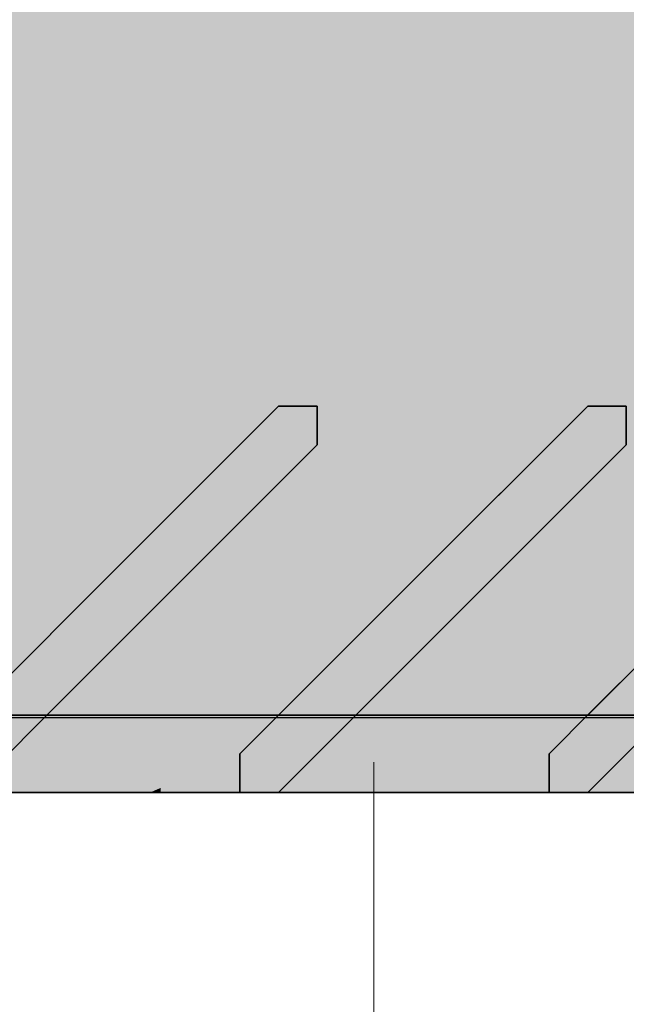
# Model space of a CAD drawing. Extents: x -357 to 533, y -64 to 530.
# Tile 26 of 135: x -78.501 to -77.716, y 218.502 to 219.776. Entities that reach past the tile are written whole.
import ezdxf
from ezdxf.lldxf.tags import DXFTag

# ---------------------------------------------------------------- set-up
doc = ezdxf.new("R2010")
doc.units = 0
doc.layers.get('0').update_dxf_attribs({"lineweight": 35})
doc.layers.add('5_EG-BESTAND', color=7, linetype='Continuous', lineweight=25)
for name, color, linetype, lineweight, true_color in [('L_Auslass', 7, 'Continuous', 35, 0xababab), ('L_Auslass-Shading', 7, 'Continuous', 35, 0xababab), ('L_Fortluft', 7, 'Continuous', 35, 0x993300), ('L_Fortluft-Shading', 7, 'Continuous', 35, 0x993300), ('X_Aenderungen', 4, 'Continuous', 50, 0x00ffff)]:
    doc.layers.add(name, color=color, linetype=linetype, lineweight=lineweight, true_color=true_color)
tags = doc.linetypes.add('ALL_S14', pattern=[0.002, 0.001, -0.001]).pattern_tags.tags
tags[6:7] = [DXFTag(74, 4), DXFTag(75, 0), DXFTag(340, '0'), DXFTag(46, 1.0), DXFTag(50, 0.0), DXFTag(44, 0.0), DXFTag(45, 0.0)]
tags[4:5] = [DXFTag(74, 4), DXFTag(75, 0), DXFTag(340, '0'), DXFTag(46, 1.0), DXFTag(50, 0.0), DXFTag(44, 0.0), DXFTag(45, 0.0)]

# ---------------------------------------------------------------- blocks, each defined once
blk = doc.blocks.new('Shading-A06HSW5UNL', base_point=(-74.8535, 218.8884))
at = {"layer": 'L_Auslass-Shading', "color": 253, "true_color": 0xaaaaaa}
for points in [[(-78.6823, 219.7762), (-78.5156, 219.2762), (-78.1656, 219.2762)], [(-78.6823, 219.7762), (-77.9097, 218.7762), (-77.9097, 219.7762)], [(-78.6823, 219.7762), (-78.6823, 218.7762), (-77.9097, 218.7762)], [(-77.9019, 218.7762), (-77.9019, 219.7762), (-78.6823, 219.7762)], [(-77.9019, 218.7762), (-78.6823, 219.7762), (-78.6823, 218.7762)], [(-78.4625, 219.7762), (-78.6823, 219.7762), (-78.3931, 219.4963)], [(-78.3834, 219.2762), (-78.6823, 219.7762), (-78.5156, 219.2762)], [(-78.3834, 219.2762), (-78.3692, 219.356), (-78.6823, 219.7762), (-78.3931, 219.4963)], [(-78.2186, 219.3275), (-78.0376, 219.5264), (-78.6554, 219.7762), (-77.93, 219.7762)], [(-78.2186, 219.3275), (-78.6554, 219.7762), (-78.6395, 219.7349)], [(-78.3514, 219.4561), (-78.2553, 219.7762), (-78.3931, 219.4963), (-78.4625, 219.7762)], [(-78.1723, 219.7762), (-78.2553, 219.7762), (-78.2802, 219.3871), (-78.3514, 219.4561)], [(-78.1656, 219.2762), (-77.9019, 219.7762), (-78.2802, 219.3871), (-78.1723, 219.7762)], [(-77.9019, 219.7762), (-78.1656, 219.2762), (-78.1604, 219.2762)], [(-77.9097, 219.7762), (-78.1406, 219.2762), (-78.1213, 219.2762)], [(-78.1213, 219.2762), (-78.1156, 219.2762), (-77.9097, 219.7762)], [(-78.0763, 219.4156), (-77.9097, 219.7762), (-78.0376, 219.5264)], [(-77.9019, 219.7762), (-78.0442, 219.4713), (-78.0728, 219.3765)], [(-78.0442, 219.4713), (-77.9019, 219.7762), (-78.0181, 219.5516)], [(-77.9097, 219.7762), (-77.93, 219.7762), (-78.0376, 219.5264)], [(-78.1351, 219.2762), (-78.0442, 219.4713), (-78.1604, 219.2762), (-78.0181, 219.5516)], [(-78.0376, 219.5264), (-78.2186, 219.3275), (-78.1218, 219.3619)], [(-78.1136, 219.3348), (-78.0763, 219.4156), (-78.1218, 219.3619), (-78.0376, 219.5264)], [(-78.3692, 219.356), (-78.3514, 219.4561), (-78.3931, 219.4963)], [(-78.0442, 219.4713), (-78.1351, 219.2762), (-78.0728, 219.3765), (-78.1156, 219.2762)], [(-78.1656, 219.2762), (-78.3514, 219.4561), (-78.3834, 219.2762)], [(-78.2186, 219.3275), (-78.1656, 219.2762), (-78.1218, 219.3619)], [(-78.1656, 219.2762), (-78.1406, 219.2762), (-78.1218, 219.3619), (-78.1136, 219.3348)], [(-78.1656, 219.2762), (-78.5156, 219.2762), (-78.5156, 219.2513)], [(-78.1656, 219.2762), (-78.5156, 219.2513), (-78.3916, 219.0502)], [(-78.4092, 219.0858), (-78.5156, 219.2762), (-78.4093, 219.0821), (-78.5156, 219.2513)], [(-78.3834, 219.2762), (-78.5156, 219.2762), (-78.4092, 219.0858)], [(-78.4092, 219.0858), (-78.2976, 219.2762), (-78.3834, 219.2762)], [(-78.4092, 219.0858), (-78.3902, 219.0517), (-78.2976, 219.2762), (-78.3147, 219.1271)], [(-78.3147, 219.1271), (-78.1656, 219.2762), (-78.2976, 219.2762)], [(-78.3916, 219.0502), (-78.5156, 219.2513), (-78.5156, 219.2262)], [(-78.5156, 219.2262), (-78.4094, 219.0784), (-78.5156, 219.2513), (-78.4093, 219.0821)], [(-78.5452, 218.8967), (-78.3916, 219.0502), (-78.5451, 219.0202), (-78.5156, 219.2262)], [(-78.5376, 219.0707), (-78.4094, 219.0784), (-78.5156, 219.2262)], [(-78.2654, 218.8763), (-78.1156, 219.2262), (-78.3418, 219.0001)], [(-78.3229, 218.9898), (-78.163, 218.8789), (-78.3219, 219.02), (-78.1156, 219.2262)], [(-78.1656, 218.8763), (-78.1156, 219.2262), (-78.2654, 218.8763)], [(-78.3902, 219.0517), (-78.4092, 219.0858), (-78.4093, 219.0821)], [(-78.5376, 219.0707), (-78.528, 218.9139), (-78.4094, 219.0784), (-78.4094, 219.0324)], [(-78.4094, 219.0784), (-78.3902, 219.0517), (-78.4093, 219.0821)], [(-78.4094, 219.0324), (-78.3902, 219.0517), (-78.4094, 219.0784)], [(-78.3401, 219.0018), (-78.3229, 218.9898), (-78.3219, 219.02)], [(-78.3654, 218.8763), (-78.3418, 219.0001), (-78.4656, 218.8763)], [(-78.332, 218.7762), (-78.3401, 219.0018), (-78.4121, 218.8373), (-78.4107, 218.9312)], [(-78.2654, 218.8763), (-78.3418, 219.0001), (-78.3654, 218.8763)], [(-78.3229, 218.9898), (-78.3401, 219.0018), (-78.3238, 218.9789)], [(-78.332, 218.7762), (-78.3247, 218.7794), (-78.3401, 219.0018), (-78.3238, 218.9789)], [(-78.2156, 218.8262), (-78.163, 218.8789), (-78.3238, 218.9789), (-78.3229, 218.9898)], [(-78.3247, 218.7794), (-78.2156, 218.8262), (-78.3238, 218.9789)], [(-78.4107, 218.9312), (-78.4645, 218.8773), (-78.4121, 218.8373)], [(-77.6574, 218.7762), (-78.6823, 218.8763), (-78.6823, 218.7762)], [(-77.6574, 218.7762), (-77.6574, 218.8763), (-78.6823, 218.8763)], [(-77.5694, 218.7762), (-77.5694, 218.8763), (-78.6823, 218.8763)], [(-77.5694, 218.7762), (-78.6823, 218.8763), (-78.6823, 218.7762)], [(-78.4487, 218.7762), (-78.4645, 218.8773), (-78.5073, 218.7762), (-78.5118, 218.8301)], [(-78.4487, 218.7762), (-78.4143, 218.7762), (-78.4645, 218.8773), (-78.4121, 218.8373)], [(-78.0625, 218.8794), (-78.1656, 218.7762), (-78.0484, 218.7762)], [(-78.4143, 218.7762), (-78.332, 218.7762), (-78.4121, 218.8373)], [(-78.2156, 218.8262), (-78.332, 218.7762), (-78.2156, 218.7762)]]:
    blk.add_solid(points, dxfattribs=at)
at = {"layer": 'L_Auslass-Shading', "color": 253, "true_color": 0xa9a9a9}
for points in [[(-77.9234, 219.6119), (-77.9097, 219.7762), (-78.1068, 219.2761), (-78.1156, 219.2762)], [(-77.9188, 219.5783), (-77.9019, 219.7762), (-78.0728, 219.3765)], [(-77.9445, 219.2762), (-77.8683, 219.2762), (-77.9019, 219.7762)], [(-77.9097, 219.7762), (-77.9415, 219.3945), (-77.8778, 219.3016)], [(-77.8759, 219.273), (-77.7703, 219.2715), (-77.9097, 219.7762)], [(-77.8683, 219.2762), (-77.7656, 219.2762), (-77.9019, 219.7762)], [(-77.9515, 219.274), (-77.9234, 219.6119), (-78.1068, 219.2761)], [(-77.9445, 219.2762), (-77.9188, 219.5783), (-78.1156, 219.2762), (-78.0728, 219.3765)], [(-77.9415, 219.3945), (-77.9515, 219.274), (-77.8778, 219.3016), (-77.8759, 219.273)], [(-77.9515, 219.274), (-78.1156, 219.2762), (-77.9515, 219.2609), (-78.1156, 219.2513)], [(-78.1156, 219.2762), (-77.9167, 219.1251), (-77.9445, 219.2762)], [(-78.1156, 219.2762), (-78.0792, 219.2117), (-77.9167, 219.1251), (-77.9497, 219.0922)], [(-77.9895, 219.0524), (-78.1156, 219.2762), (-78.1156, 219.2513)], [(-77.8957, 219.2762), (-77.9445, 219.2762), (-77.9223, 219.1553)], [(-77.8683, 219.2762), (-77.8957, 219.2762), (-77.9167, 219.1251), (-77.9223, 219.1553)], [(-77.8683, 219.2762), (-77.9167, 219.1251), (-77.8857, 219.1561)], [(-77.8857, 219.1561), (-77.7656, 219.2762), (-77.8683, 219.2762)], [(-77.9515, 219.2609), (-77.8759, 219.2653), (-77.9515, 219.274), (-77.8759, 219.273)], [(-77.9515, 219.2609), (-77.9242, 219.1177), (-77.8759, 219.2653), (-77.8936, 219.1482)], [(-77.8936, 219.1482), (-77.7703, 219.2715), (-77.8759, 219.2653)], [(-77.8759, 219.2653), (-77.7703, 219.2715), (-77.8759, 219.273)], [(-77.993, 219.0488), (-77.9242, 219.1177), (-78.1156, 219.2513), (-77.9515, 219.2609)], [(-78.1156, 219.2513), (-78.1156, 219.2262), (-77.993, 219.0488)], [(-77.9895, 219.0524), (-78.1156, 219.2513), (-78.1156, 219.2262)], [(-77.993, 219.0488), (-78.1156, 219.2262), (-78.1656, 218.8763)], [(-78.163, 218.8789), (-78.0335, 219.0083), (-78.1156, 219.2262), (-78.0729, 219.1673)], [(-77.7359, 219.0717), (-77.7156, 219.2262), (-77.7762, 219.1656)], [(-78.0792, 219.2117), (-77.9895, 219.0524), (-77.9497, 219.0922)], [(-77.7594, 219.1287), (-77.7206, 219.2212), (-77.7812, 219.1606)], [(-78.0335, 219.0083), (-77.9895, 219.0524), (-78.0729, 219.1673)], [(-77.8909, 219.051), (-77.7359, 219.0717), (-77.7762, 219.1656)], [(-77.8995, 219.0424), (-77.7594, 219.1287), (-77.7812, 219.1606)], [(-77.8995, 219.0424), (-77.9078, 218.9432), (-77.7594, 219.1287), (-77.8651, 218.8763)], [(-77.8909, 219.051), (-77.8941, 218.9717), (-77.7359, 219.0717), (-77.7609, 218.881)], [(-77.9097, 219.0322), (-77.9081, 218.9812), (-77.8909, 219.051), (-77.8941, 218.9717)], [(-77.9168, 219.0251), (-77.9117, 218.9493), (-77.8995, 219.0424), (-77.9078, 218.9432)], [(-77.9432, 218.9987), (-77.9117, 218.9493), (-77.9168, 219.0251)], [(-77.9394, 219.0025), (-77.9081, 218.9812), (-77.9097, 219.0322)], [(-77.9651, 218.8763), (-77.9432, 218.9987), (-78.0656, 218.8763)], [(-77.9394, 219.0025), (-78.0625, 218.8794), (-77.9317, 218.7762)], [(-77.9651, 218.8763), (-77.9131, 218.8763), (-77.9432, 218.9987), (-77.9117, 218.9493)], [(-77.9081, 218.9812), (-77.9394, 219.0025), (-77.9059, 218.9548)], [(-77.9317, 218.7762), (-77.9051, 218.7877), (-77.9394, 219.0025), (-77.9059, 218.9548)], [(-77.9059, 218.9548), (-77.8975, 218.9429), (-77.9081, 218.9812), (-77.8941, 218.9717)], [(-77.8975, 218.9429), (-77.8156, 218.8262), (-77.8941, 218.9717), (-77.7609, 218.881)], [(-77.9131, 218.8763), (-77.8651, 218.8763), (-77.9117, 218.9493)], [(-77.9051, 218.7877), (-77.8156, 218.8262), (-77.9059, 218.9548)], [(-77.9317, 218.7762), (-78.0625, 218.8794), (-78.0484, 218.7762)], [(-77.8156, 218.7762), (-77.8156, 218.8262), (-77.9051, 218.7762), (-77.9051, 218.7877)], [(-77.9051, 218.7877), (-77.9317, 218.7762), (-77.9051, 218.7762)]]:
    blk.add_solid(points, dxfattribs=at)
at = {"layer": 'L_Auslass-Shading', "color": 253, "true_color": 0xa8a8a8}
for points in [[(-77.9097, 219.7762), (-77.7253, 219.2762), (-77.7156, 219.2762)], [(-77.9097, 219.7762), (-77.7703, 219.2715), (-77.7656, 219.2762)], [(-77.9097, 219.7762), (-77.7406, 219.2762), (-77.7253, 219.2762)], [(-77.7656, 219.2762), (-77.7406, 219.2762), (-77.9097, 219.7762)], [(-77.9019, 219.7762), (-77.7311, 219.2762), (-77.7156, 219.2762)], [(-77.7564, 219.2762), (-77.7311, 219.2762), (-77.9019, 219.7762)], [(-77.9019, 219.7762), (-77.7656, 219.2762), (-77.7564, 219.2762)], [(-77.7359, 219.0717), (-77.6619, 219.1529), (-77.7156, 219.2262)], [(-77.6611, 219.1458), (-77.7156, 219.2262), (-77.6615, 219.1397), (-77.7206, 219.2212)], [(-77.7408, 219.0664), (-77.7206, 219.2212), (-77.7594, 219.1287)], [(-77.6615, 219.1397), (-77.7206, 219.2212), (-77.7304, 218.9115), (-77.7408, 219.0664)], [(-77.7359, 219.0717), (-77.7253, 218.9166), (-77.6619, 219.1529), (-77.63, 219.0118)], [(-77.6615, 219.1397), (-77.7304, 218.9115), (-77.6647, 218.9772)], [(-77.8651, 218.8763), (-77.7656, 218.8763), (-77.7594, 219.1287), (-77.7408, 219.0664)], [(-77.7609, 218.881), (-77.7253, 218.9166), (-77.7359, 219.0717)], [(-77.7408, 219.0664), (-77.7656, 218.8763), (-77.7304, 218.9115)], [(-77.7095, 218.8323), (-77.7656, 218.7762), (-77.7042, 218.7762)]]:
    blk.add_solid(points, dxfattribs=at)
at = {"layer": 'L_Auslass-Shading', "color": 253, "true_color": 0xa7a7a7}
for points in [[(-77.9097, 219.7762), (-77.7156, 219.2762), (-77.7605, 219.7762), (-77.6782, 219.3104)], [(-77.7605, 219.7762), (-77.9097, 219.7762), (-77.7605, 219.5754)], [(-77.7605, 219.5754), (-77.9097, 219.7762), (-77.7605, 218.7762), (-77.9097, 218.7762)], [(-77.9019, 218.7762), (-77.3168, 218.7762), (-77.9019, 219.7762), (-77.3134, 218.992)], [(-77.3447, 219.7762), (-77.9019, 219.7762), (-77.3164, 218.9959)], [(-77.861, 219.7762), (-77.9019, 219.7762), (-77.8424, 219.7207)], [(-77.3821, 219.2916), (-77.9019, 219.7762), (-77.3842, 219.2762), (-77.7156, 219.2762)], [(-77.3535, 219.4848), (-77.4755, 219.7762), (-77.8424, 219.7207), (-77.861, 219.7762)], [(-77.6782, 219.3104), (-77.6075, 219.3747), (-77.7605, 219.7762), (-77.4976, 219.7762)], [(-77.4976, 219.2215), (-77.4976, 219.7762), (-77.7605, 219.5754), (-77.7605, 219.7762)], [(-77.3535, 219.4848), (-77.8424, 219.7207), (-77.4542, 219.3589)], [(-77.4976, 218.7762), (-77.4976, 219.2215), (-77.7605, 218.7762), (-77.7605, 219.5754)]]:
    blk.add_solid(points, dxfattribs=at)
blk = doc.blocks.new('Shading-A06HSW5WNL', base_point=(-74.7712, 218.8763))
at = {"layer": 'L_Auslass-Shading', "color": 253, "true_color": 0xaaaaaa}
for points in [[(-78.6823, 219.7762), (-78.5156, 219.2762), (-78.1656, 219.2762)], [(-78.6823, 219.7762), (-77.9097, 218.7762), (-77.9097, 219.7762)], [(-78.6823, 219.7762), (-78.6823, 218.7762), (-77.9097, 218.7762)], [(-78.4541, 219.7762), (-78.6823, 219.7762), (-78.4541, 219.4839)], [(-78.6823, 219.7762), (-78.6823, 218.7762), (-78.4541, 219.4839), (-78.4541, 218.7762)], [(-78.4541, 219.7762), (-78.6823, 219.7762), (-78.3821, 219.4857)], [(-78.2186, 219.3275), (-78.0376, 219.5264), (-78.6554, 219.7762), (-77.93, 219.7762)], [(-78.2186, 219.3275), (-78.6554, 219.7762), (-78.6395, 219.7349)], [(-78.3286, 219.7762), (-78.4541, 219.7762), (-78.299, 219.2851), (-78.4541, 219.4839)], [(-78.3821, 219.4857), (-78.3286, 219.7762), (-78.4541, 219.7762)], [(-78.3821, 219.4857), (-78.2406, 219.3488), (-78.3286, 219.7762), (-78.2109, 219.456)], [(-78.1221, 219.0584), (-78.1221, 219.7762), (-78.299, 219.2851), (-78.3286, 219.7762)], [(-78.2109, 219.456), (-78.1221, 219.7762), (-78.3286, 219.7762)], [(-78.1656, 219.2762), (-78.1221, 219.7762), (-78.2406, 219.3488)], [(-78.1656, 219.2762), (-78.0138, 219.5642), (-78.1221, 219.7762), (-77.9248, 219.7762)], [(-77.9097, 219.7762), (-78.1406, 219.2762), (-78.1213, 219.2762)], [(-78.1221, 219.0584), (-77.9019, 218.7762), (-78.1221, 219.7762), (-77.9019, 219.7762)], [(-78.1213, 219.2762), (-78.1156, 219.2762), (-77.9097, 219.7762)], [(-78.0763, 219.4156), (-77.9097, 219.7762), (-78.0376, 219.5264)], [(-77.9019, 219.7762), (-78.0442, 219.4713), (-78.0728, 219.3765)], [(-78.0442, 219.4713), (-77.9019, 219.7762), (-78.0181, 219.5516)], [(-77.9097, 219.7762), (-77.93, 219.7762), (-78.0376, 219.5264)], [(-78.0181, 219.5516), (-77.9019, 219.7762), (-78.0138, 219.5642)], [(-78.0138, 219.5642), (-77.9019, 219.7762), (-77.9248, 219.7762)], [(-78.3465, 219.2762), (-78.3821, 219.4857), (-78.5132, 219.2762), (-78.6171, 219.7131)], [(-78.1604, 219.2762), (-78.0181, 219.5516), (-78.1656, 219.2762), (-78.0138, 219.5642)], [(-78.1351, 219.2762), (-78.0442, 219.4713), (-78.1604, 219.2762), (-78.0181, 219.5516)], [(-78.0376, 219.5264), (-78.2186, 219.3275), (-78.1218, 219.3619)], [(-78.1136, 219.3348), (-78.0763, 219.4156), (-78.1218, 219.3619), (-78.0376, 219.5264)], [(-78.299, 219.2851), (-78.4541, 219.4839), (-78.3675, 218.7762), (-78.4541, 218.7762)], [(-78.252, 219.2762), (-78.2406, 219.3488), (-78.3465, 219.2762), (-78.3821, 219.4857)], [(-78.0442, 219.4713), (-78.1351, 219.2762), (-78.0728, 219.3765), (-78.1156, 219.2762)], [(-78.2186, 219.3275), (-78.1656, 219.2762), (-78.1218, 219.3619)], [(-78.1656, 219.2762), (-78.1406, 219.2762), (-78.1218, 219.3619), (-78.1136, 219.3348)], [(-78.1656, 219.2762), (-78.2406, 219.3488), (-78.252, 219.2762)], [(-78.1656, 219.2762), (-78.5156, 219.2762), (-78.5156, 219.2513)], [(-78.1656, 219.2762), (-78.5156, 219.2513), (-78.3916, 219.0502)], [(-78.3465, 219.2762), (-78.5156, 219.2762), (-78.3458, 219.0961), (-78.4939, 219.2373)], [(-78.5156, 219.2762), (-78.5156, 219.2513), (-78.3902, 219.0517)], [(-78.299, 219.2851), (-78.3675, 218.7762), (-78.2985, 219.2762)], [(-78.3675, 218.7762), (-78.2684, 218.7762), (-78.2985, 219.2762)], [(-78.3265, 219.1154), (-78.2632, 219.1787), (-78.3465, 219.2762), (-78.252, 219.2762)], [(-78.3465, 219.2762), (-78.3458, 219.0961), (-78.3265, 219.1154)], [(-78.2684, 218.7762), (-78.1221, 218.7762), (-78.299, 219.2851), (-78.1221, 219.0584)], [(-78.2632, 219.1787), (-78.1656, 219.2762), (-78.252, 219.2762)], [(-78.3916, 219.0502), (-78.5156, 219.2513), (-78.5156, 219.2262)], [(-78.3902, 219.0517), (-78.5156, 219.2513), (-78.5156, 219.2262)], [(-78.4939, 219.2373), (-78.3902, 219.0517), (-78.3458, 219.0961)], [(-78.5452, 218.8967), (-78.3916, 219.0502), (-78.5451, 219.0202), (-78.5156, 219.2262)], [(-78.5156, 219.2262), (-78.5376, 219.0707), (-78.4369, 219.0049), (-78.528, 218.9139)], [(-78.5156, 219.2262), (-78.4369, 219.0049), (-78.485, 219.1836)], [(-78.2654, 218.8763), (-78.1156, 219.2262), (-78.3418, 219.0001)], [(-78.2683, 218.952), (-78.163, 218.8789), (-78.2644, 219.0775), (-78.1156, 219.2262)], [(-78.1656, 218.8763), (-78.1156, 219.2262), (-78.2654, 218.8763)], [(-78.4369, 219.0049), (-78.3902, 219.0517), (-78.485, 219.1836)], [(-78.2644, 219.0775), (-78.3205, 219.0214), (-78.2683, 218.952), (-78.3197, 218.9876)], [(-78.1221, 218.7762), (-77.9019, 218.7762), (-78.1221, 219.0584)], [(-78.3205, 219.0214), (-78.3401, 219.0018), (-78.3197, 218.9876)], [(-78.3654, 218.8763), (-78.3418, 219.0001), (-78.4656, 218.8763)], [(-78.3401, 219.0018), (-78.4645, 218.8773), (-78.332, 218.7762)], [(-78.2654, 218.8763), (-78.3418, 219.0001), (-78.3654, 218.8763)], [(-78.3197, 218.9876), (-78.3401, 219.0018), (-78.3187, 218.9717)], [(-78.3401, 219.0018), (-78.332, 218.7762), (-78.3187, 218.9717), (-78.318, 218.7823)], [(-78.2723, 218.9062), (-78.2683, 218.952), (-78.3187, 218.9717), (-78.3197, 218.9876)], [(-78.318, 218.7823), (-78.2728, 218.8017), (-78.3187, 218.9717), (-78.2723, 218.9062)], [(-78.2156, 218.8262), (-78.163, 218.8789), (-78.2723, 218.9062), (-78.2683, 218.952)], [(-78.2728, 218.8017), (-78.2156, 218.8262), (-78.2723, 218.9062)], [(-77.6574, 218.7762), (-78.6823, 218.8763), (-78.6823, 218.7762)], [(-77.6574, 218.7762), (-77.6574, 218.8763), (-78.6823, 218.8763)], [(-77.5694, 218.7762), (-77.5694, 218.8763), (-78.6823, 218.8763)], [(-77.5694, 218.7762), (-78.6823, 218.8763), (-78.6823, 218.7762)], [(-78.4645, 218.8773), (-78.5656, 218.7762), (-78.4487, 218.7762)], [(-78.332, 218.7762), (-78.4645, 218.8773), (-78.4487, 218.7762)], [(-78.0625, 218.8794), (-78.1656, 218.7762), (-78.0484, 218.7762)], [(-78.2156, 218.7762), (-78.2156, 218.8262), (-78.2728, 218.7762), (-78.2728, 218.8017)], [(-78.2728, 218.7762), (-78.2728, 218.8017), (-78.318, 218.7762), (-78.318, 218.7823)], [(-78.318, 218.7823), (-78.332, 218.7762), (-78.318, 218.7762)]]:
    blk.add_solid(points, dxfattribs=at)
at = {"layer": 'L_Auslass-Shading', "color": 253, "true_color": 0xa9a9a9}
for points in [[(-77.9234, 219.6119), (-77.9097, 219.7762), (-78.1068, 219.2761), (-78.1156, 219.2762)], [(-77.9188, 219.5783), (-77.9019, 219.7762), (-78.0728, 219.3765)], [(-77.9097, 219.7762), (-77.9415, 219.3945), (-77.8778, 219.3016)], [(-77.9019, 219.7762), (-77.9382, 219.3503), (-77.8683, 219.2762), (-77.8957, 219.2762)], [(-77.8759, 219.273), (-77.7703, 219.2715), (-77.9097, 219.7762)], [(-77.8683, 219.2762), (-77.7656, 219.2762), (-77.9019, 219.7762)], [(-77.9515, 219.274), (-77.9234, 219.6119), (-78.1068, 219.2761)], [(-78.0796, 219.2762), (-77.9445, 219.2762), (-78.0495, 219.407), (-77.9188, 219.5783)], [(-78.1156, 219.2762), (-78.0796, 219.2762), (-78.0728, 219.3765), (-78.0495, 219.407)], [(-77.9415, 219.3945), (-77.9515, 219.274), (-77.8778, 219.3016), (-77.8759, 219.273)], [(-77.9382, 219.3503), (-77.9445, 219.2762), (-77.8957, 219.2762)], [(-77.9515, 219.274), (-78.1156, 219.2762), (-77.9515, 219.2609), (-78.1156, 219.2513)], [(-78.0796, 219.2762), (-78.1156, 219.2762), (-78.0767, 219.2467)], [(-78.0767, 219.2467), (-78.1156, 219.2762), (-78.0727, 219.2056), (-78.0792, 219.2117)], [(-77.9895, 219.0524), (-78.1156, 219.2762), (-78.1156, 219.2513)], [(-77.9445, 219.2762), (-78.0796, 219.2762), (-77.9167, 219.1251), (-78.0767, 219.2467)], [(-77.8957, 219.2762), (-77.9445, 219.2762), (-77.9223, 219.1553)], [(-77.8683, 219.2762), (-77.8957, 219.2762), (-77.9167, 219.1251), (-77.9223, 219.1553)], [(-77.8683, 219.2762), (-77.9167, 219.1251), (-77.8857, 219.1561)], [(-77.8857, 219.1561), (-77.7656, 219.2762), (-77.8683, 219.2762)], [(-77.9515, 219.2609), (-77.8759, 219.2653), (-77.9515, 219.274), (-77.8759, 219.273)], [(-77.9515, 219.2609), (-77.9242, 219.1177), (-77.8759, 219.2653), (-77.8936, 219.1482)], [(-77.8936, 219.1482), (-77.7703, 219.2715), (-77.8759, 219.2653)], [(-77.8759, 219.2653), (-77.7703, 219.2715), (-77.8759, 219.273)], [(-77.993, 219.0488), (-77.9242, 219.1177), (-78.1156, 219.2513), (-77.9515, 219.2609)], [(-78.1156, 219.2513), (-78.1156, 219.2262), (-77.993, 219.0488)], [(-77.9895, 219.0524), (-78.1156, 219.2513), (-78.1156, 219.2262)], [(-77.9167, 219.1251), (-78.0767, 219.2467), (-77.9497, 219.0922), (-78.0727, 219.2056)], [(-77.993, 219.0488), (-78.1156, 219.2262), (-78.1656, 218.8763)], [(-78.1156, 219.2262), (-78.163, 218.8789), (-78.0774, 219.1735)], [(-77.7359, 219.0717), (-77.7156, 219.2262), (-77.7762, 219.1656)], [(-78.0792, 219.2117), (-77.9895, 219.0524), (-77.9497, 219.0922)], [(-77.9078, 218.9432), (-77.8651, 218.8763), (-77.8995, 219.0424), (-77.7206, 219.2212)], [(-78.163, 218.8789), (-78.0335, 219.0083), (-78.0774, 219.1735), (-78.0729, 219.1673)], [(-78.0335, 219.0083), (-77.9895, 219.0524), (-78.0729, 219.1673)], [(-77.8909, 219.051), (-77.7359, 219.0717), (-77.7762, 219.1656)], [(-77.8909, 219.051), (-77.8941, 218.9717), (-77.7359, 219.0717), (-77.7609, 218.881)], [(-77.9097, 219.0322), (-77.9081, 218.9812), (-77.8909, 219.051), (-77.8941, 218.9717)], [(-77.9168, 219.0251), (-77.9117, 218.9493), (-77.8995, 219.0424), (-77.9078, 218.9432)], [(-77.9432, 218.9987), (-77.9117, 218.9493), (-77.9168, 219.0251)], [(-77.9394, 219.0025), (-77.9081, 218.9812), (-77.9097, 219.0322)], [(-77.9651, 218.8763), (-77.9432, 218.9987), (-78.0656, 218.8763)], [(-77.9394, 219.0025), (-78.0625, 218.8794), (-77.9317, 218.7762)], [(-77.9651, 218.8763), (-77.9131, 218.8763), (-77.9432, 218.9987), (-77.9117, 218.9493)], [(-77.9081, 218.9812), (-77.9394, 219.0025), (-77.9059, 218.9548)], [(-77.9317, 218.7762), (-77.9051, 218.7877), (-77.9394, 219.0025), (-77.9059, 218.9548)], [(-77.9059, 218.9548), (-77.8975, 218.9429), (-77.9081, 218.9812), (-77.8941, 218.9717)], [(-77.8975, 218.9429), (-77.8156, 218.8262), (-77.8941, 218.9717), (-77.7609, 218.881)], [(-77.9131, 218.8763), (-77.8651, 218.8763), (-77.9117, 218.9493)], [(-77.9051, 218.7877), (-77.8156, 218.8262), (-77.9059, 218.9548)], [(-77.9317, 218.7762), (-78.0625, 218.8794), (-78.0484, 218.7762)], [(-77.8156, 218.7762), (-77.8156, 218.8262), (-77.9051, 218.7762), (-77.9051, 218.7877)], [(-77.9051, 218.7877), (-77.9317, 218.7762), (-77.9051, 218.7762)]]:
    blk.add_solid(points, dxfattribs=at)
at = {"layer": 'L_Auslass-Shading', "color": 253, "true_color": 0xa8a8a8}
for points in [[(-77.9097, 219.7762), (-77.7253, 219.2762), (-77.7156, 219.2762)], [(-77.9097, 219.7762), (-77.7703, 219.2715), (-77.7656, 219.2762)], [(-77.7656, 219.2762), (-77.7406, 219.2762), (-77.9097, 219.7762)], [(-77.9097, 219.7762), (-77.7406, 219.2762), (-77.7253, 219.2762)], [(-77.9019, 219.7762), (-77.7311, 219.2762), (-77.7156, 219.2762)], [(-77.7564, 219.2762), (-77.7311, 219.2762), (-77.9019, 219.7762)], [(-77.9019, 219.7762), (-77.7656, 219.2762), (-77.7564, 219.2762)], [(-77.7156, 219.2262), (-77.7359, 219.0717), (-77.63, 219.0118), (-77.7253, 218.9166)], [(-77.6611, 219.1458), (-77.7156, 219.2262), (-77.6615, 219.1397), (-77.7206, 219.2212)], [(-77.7656, 218.8763), (-77.7206, 219.2212), (-77.8651, 218.8763)], [(-77.7206, 219.2212), (-77.7656, 218.8763), (-77.6615, 219.1397), (-77.6647, 218.9772)], [(-77.7302, 218.988), (-77.7359, 219.0717), (-77.7609, 218.881)], [(-77.7253, 218.9166), (-77.7302, 218.988), (-77.7609, 218.881)], [(-77.6603, 218.8815), (-77.7656, 218.7762), (-77.648, 218.7762)]]:
    blk.add_solid(points, dxfattribs=at)
at = {"layer": 'L_Auslass-Shading', "color": 253, "true_color": 0xa7a7a7}
for points in [[(-77.1669, 219.7762), (-77.9097, 219.7762), (-77.7156, 219.2762)], [(-77.7605, 219.7762), (-77.9097, 219.7762), (-77.7605, 219.5754)], [(-77.7605, 219.5754), (-77.9097, 219.7762), (-77.7605, 218.7762), (-77.9097, 218.7762)], [(-77.9019, 219.7762), (-77.9019, 218.7762), (-77.5547, 219.3135), (-77.5547, 218.7762)], [(-77.5547, 219.7762), (-77.9019, 219.7762), (-77.5547, 219.3135)], [(-77.4055, 219.4198), (-77.5547, 219.7762), (-77.4542, 219.3589), (-77.9019, 219.7762)], [(-77.4542, 219.3589), (-77.9019, 219.7762), (-77.4962, 219.2762), (-77.7156, 219.2762)], [(-77.4976, 219.2215), (-77.4976, 219.7762), (-77.7605, 219.5754), (-77.7605, 219.7762)], [(-77.4976, 218.7762), (-77.4976, 219.2215), (-77.7605, 218.7762), (-77.7605, 219.5754)]]:
    blk.add_solid(points, dxfattribs=at)
blk = doc.blocks.new('Shading-A06HSW62NL', base_point=(-74.7153, 219.7762))
at = {"layer": 'L_Fortluft-Shading', "color": 24, "true_color": 0x983200}
for points in [[(-78.4625, 223.3763), (-79.2235, 223.3763), (-78.4625, 219.7762), (-79.2235, 219.7762)], [(-78.3646, 219.7762), (-78.3255, 219.7762), (-78.3255, 223.3763)], [(-78.4625, 223.2491), (-78.4625, 219.7762), (-78.3488, 221.2323), (-78.3646, 219.7762)]]:
    blk.add_solid(points, dxfattribs=at)
at = {"layer": 'L_Fortluft-Shading', "color": 24, "true_color": 0x973200}
for points in [[(-78.1723, 223.3763), (-78.3255, 223.3763), (-78.2192, 219.7762), (-78.3255, 219.7762)], [(-78.1723, 223.3763), (-78.2192, 219.7762), (-78.1723, 220.0748)], [(-77.4755, 223.3763), (-78.1723, 223.3763), (-77.4755, 219.7762), (-78.1723, 219.7762)], [(-78.2192, 219.7762), (-78.1723, 219.7762), (-78.1723, 220.0748)]]:
    blk.add_solid(points, dxfattribs=at)
blk = doc.blocks.new('Referenz-A06HSW74NL', base_point=(-327.4795, -41.1499))
at = {"layer": '5_EG-BESTAND', "color": 0, "lineweight": 35}
blk.add_line((-83.2714, 218.8705), (-65.2276, 218.8793), dxfattribs=at)
at = {"layer": '5_EG-BESTAND', "color": 0, "linetype": 'ALL_S14', "lineweight": 13, "ltscale": 0.13}
blk.add_line((-78.0423, 16.9038), (-78.0423, 218.8154), dxfattribs=at)
blk = doc.blocks.new('YGC-A06HSW7QNL', base_point=(-82.9823, 218.7762))
at = {"color": 0, "linetype": 'ByBlock', "lineweight": -2, "ltscale": 0.35}
for p, q in [((-78.3916, 219.0502), (-78.1656, 219.2762)), ((-78.3902, 219.0517), (-78.1656, 219.2762)), ((-78.1656, 219.2762), (-78.1406, 219.2762)), ((-78.1656, 219.2762), (-78.1604, 219.2762)), ((-78.1604, 219.2762), (-78.1351, 219.2762)), ((-78.1406, 219.2762), (-78.1213, 219.2762)), ((-78.1351, 219.2762), (-78.1156, 219.2762)), ((-78.1213, 219.2762), (-78.1156, 219.2762)), ((-78.1156, 219.2762), (-78.1156, 219.2512)), ((-77.9895, 219.0524), (-77.7656, 219.2762)), ((-77.7703, 219.2715), (-77.7656, 219.2762)), ((-77.7656, 219.2762), (-77.7406, 219.2762)), ((-77.7656, 219.2762), (-77.7564, 219.2762)), ((-77.7564, 219.2762), (-77.7311, 219.2762)), ((-77.7406, 219.2762), (-77.7253, 219.2762)), ((-77.7311, 219.2762), (-77.7156, 219.2762)), ((-77.7253, 219.2762), (-77.7156, 219.2762)), ((-77.7156, 219.2762), (-77.7156, 219.2512)), ((-77.993, 219.0488), (-77.7703, 219.2715)), ((-78.1156, 219.2512), (-78.1156, 219.2262)), ((-77.7156, 219.2512), (-77.7156, 219.2262)), ((-78.1156, 219.2262), (-78.3418, 219.0001)), ((-78.1156, 219.2262), (-78.3401, 219.0018)), ((-77.7156, 219.2262), (-77.9394, 219.0025)), ((-77.7156, 219.2262), (-77.7206, 219.2212)), ((-77.7206, 219.2212), (-77.9432, 218.9987)), ((-78.5656, 218.8762), (-78.3916, 219.0502)), ((-78.565, 218.8768), (-78.3902, 219.0517)), ((-78.1656, 218.8762), (-77.993, 219.0488)), ((-78.163, 218.8789), (-77.9895, 219.0524)), ((-77.7656, 218.8762), (-77.5945, 219.0474)), ((-77.7609, 218.881), (-77.5887, 219.0531)), ((-78.3418, 219.0001), (-78.4656, 218.8762)), ((-78.3401, 219.0018), (-78.4645, 218.8773)), ((-77.9432, 218.9987), (-78.0656, 218.8762)), ((-77.9394, 219.0025), (-78.0625, 218.8794)), ((-77.8156, 218.8262), (-77.7609, 218.881)), ((-77.6603, 218.8815), (-77.7656, 218.7762)), ((-77.6574, 218.8762), (-78.6823, 218.8762)), ((-77.5694, 218.8762), (-78.6823, 218.8762)), ((-78.4645, 218.8773), (-78.5656, 218.7762)), ((-78.4656, 218.8762), (-78.3654, 218.8762)), ((-78.3654, 218.8762), (-78.2654, 218.8762)), ((-78.2654, 218.8762), (-78.1656, 218.8762)), ((-78.2156, 218.8262), (-78.163, 218.8789)), ((-78.0625, 218.8794), (-78.1656, 218.7762)), ((-78.0656, 218.8762), (-77.9651, 218.8762)), ((-77.9651, 218.8762), (-77.8651, 218.8762)), ((-77.8651, 218.8762), (-77.7656, 218.8762)), ((-78.2156, 218.7762), (-78.2156, 218.8262)), ((-77.8156, 218.7762), (-77.8156, 218.8262)), ((-78.6823, 218.7762), (-77.6574, 218.7762)), ((-78.6823, 218.7762), (-77.5694, 218.7762)), ((-78.6823, 218.7762), (-77.9097, 218.7762)), ((-78.6823, 218.7762), (-77.9019, 218.7762)), ((-78.5656, 218.7762), (-78.4487, 218.7762)), ((-78.4487, 218.7762), (-78.332, 218.7762)), ((-78.332, 218.7762), (-78.2156, 218.7762)), ((-78.1656, 218.7762), (-78.0484, 218.7762)), ((-78.0484, 218.7762), (-77.9317, 218.7762)), ((-77.9317, 218.7762), (-77.8156, 218.7762)), ((-77.9097, 218.7762), (-77.1669, 218.7762)), ((-77.9019, 218.7762), (-77.1515, 218.7762)), ((-77.7656, 218.7762), (-77.648, 218.7762))]:
    blk.add_line(p, q, dxfattribs=at)
blk = doc.blocks.new('Revisionswolke-A06HSW9QNL', base_point=(-94.4598, 206.6716))
at = {"color": 0, "linetype": 'ByBlock', "lineweight": -2, "ltscale": 0.5}
blk.add_ellipse((-77.2749, 217.0943), major_axis=(-5.3785, 2.0067), ratio=1, start_param=0, end_param=2.08778, dxfattribs=at)
blk = doc.blocks.new('YGC-A06HSWACNL', base_point=(-82.9823, 218.7762))
at = {"color": 0, "linetype": 'ByBlock', "lineweight": -2, "ltscale": 0.35}
for p, q in [((-78.3916, 219.0502), (-78.1656, 219.2762)), ((-78.3902, 219.0517), (-78.1656, 219.2762)), ((-78.1656, 219.2762), (-78.1406, 219.2762)), ((-78.1656, 219.2762), (-78.1604, 219.2762)), ((-78.1604, 219.2762), (-78.1351, 219.2762)), ((-78.1406, 219.2762), (-78.1213, 219.2762)), ((-78.1351, 219.2762), (-78.1156, 219.2762)), ((-78.1213, 219.2762), (-78.1156, 219.2762)), ((-78.1156, 219.2762), (-78.1156, 219.2512)), ((-77.9895, 219.0524), (-77.7656, 219.2762)), ((-77.7703, 219.2715), (-77.7656, 219.2762)), ((-77.7656, 219.2762), (-77.7406, 219.2762)), ((-77.7656, 219.2762), (-77.7564, 219.2762)), ((-77.7564, 219.2762), (-77.7311, 219.2762)), ((-77.7406, 219.2762), (-77.7253, 219.2762)), ((-77.7311, 219.2762), (-77.7156, 219.2762)), ((-77.7253, 219.2762), (-77.7156, 219.2762)), ((-77.7156, 219.2762), (-77.7156, 219.2512)), ((-77.993, 219.0488), (-77.7703, 219.2715)), ((-78.1156, 219.2512), (-78.1156, 219.2262)), ((-77.7156, 219.2512), (-77.7156, 219.2262)), ((-78.1156, 219.2262), (-78.3418, 219.0001)), ((-78.1156, 219.2262), (-78.3401, 219.0018)), ((-77.7156, 219.2262), (-77.9394, 219.0025)), ((-77.7156, 219.2262), (-77.7206, 219.2212)), ((-77.7206, 219.2212), (-77.9432, 218.9987)), ((-78.5656, 218.8762), (-78.3916, 219.0502)), ((-78.565, 218.8768), (-78.3902, 219.0517)), ((-78.1656, 218.8762), (-77.993, 219.0488)), ((-78.163, 218.8789), (-77.9895, 219.0524)), ((-77.7656, 218.8762), (-77.5945, 219.0474)), ((-77.7609, 218.881), (-77.5887, 219.0531)), ((-78.3418, 219.0001), (-78.4656, 218.8762)), ((-78.3401, 219.0018), (-78.4645, 218.8773)), ((-77.9432, 218.9987), (-78.0656, 218.8762)), ((-77.9394, 219.0025), (-78.0625, 218.8794)), ((-77.8156, 218.8262), (-77.7609, 218.881)), ((-77.6603, 218.8815), (-77.7656, 218.7762)), ((-77.6574, 218.8762), (-78.6823, 218.8762)), ((-77.5694, 218.8762), (-78.6823, 218.8762)), ((-78.4645, 218.8773), (-78.5656, 218.7762)), ((-78.4656, 218.8762), (-78.3654, 218.8762)), ((-78.3654, 218.8762), (-78.2654, 218.8762)), ((-78.2654, 218.8762), (-78.1656, 218.8762)), ((-78.2156, 218.8262), (-78.163, 218.8789)), ((-78.0625, 218.8794), (-78.1656, 218.7762)), ((-78.0656, 218.8762), (-77.9651, 218.8762)), ((-77.9651, 218.8762), (-77.8651, 218.8762)), ((-77.8651, 218.8762), (-77.7656, 218.8762)), ((-78.2156, 218.7762), (-78.2156, 218.8262)), ((-77.8156, 218.7762), (-77.8156, 218.8262)), ((-78.6823, 218.7762), (-77.6574, 218.7762)), ((-78.6823, 218.7762), (-77.5694, 218.7762)), ((-78.6823, 218.7762), (-77.9097, 218.7762)), ((-78.6823, 218.7762), (-77.9019, 218.7762)), ((-78.5656, 218.7762), (-78.4487, 218.7762)), ((-78.4487, 218.7762), (-78.332, 218.7762)), ((-78.332, 218.7762), (-78.2156, 218.7762)), ((-78.1656, 218.7762), (-78.0484, 218.7762)), ((-78.0484, 218.7762), (-77.9317, 218.7762)), ((-77.9317, 218.7762), (-77.8156, 218.7762)), ((-77.9097, 218.7762), (-77.1669, 218.7762)), ((-77.9019, 218.7762), (-77.1515, 218.7762)), ((-77.7656, 218.7762), (-77.648, 218.7762))]:
    blk.add_line(p, q, dxfattribs=at)

msp = doc.modelspace()

# ---------------------------------------------------------------- block references
at = {"color": 251, "lineweight": 25, "ltscale": 0.25, "true_color": 0x585858}
msp.add_blockref('Referenz-A06HSW74NL', (-327.4795, -41.1499), dxfattribs=at)
at = {"layer": 'L_Auslass'}
for name, p in [('Shading-A06HSW5UNL', (-74.8535, 218.8884)), ('Shading-A06HSW5WNL', (-74.7712, 218.8763))]:
    msp.add_blockref(name, p, dxfattribs=at)
at = {"layer": 'L_Auslass', "ltscale": 0.35}
for name in ['YGC-A06HSW7QNL', 'YGC-A06HSWACNL']:
    msp.add_blockref(name, (-82.9823, 218.7762), dxfattribs=at)
at = {"layer": 'L_Fortluft'}
msp.add_blockref('Shading-A06HSW62NL', (-74.7153, 219.7762), dxfattribs=at)
at = {"layer": 'X_Aenderungen', "color": 1, "ltscale": 0.5, "true_color": 0xff0000}
msp.add_blockref('Revisionswolke-A06HSW9QNL', (-94.4598, 206.6716), dxfattribs=at)

doc.saveas('drawing.dxf')
